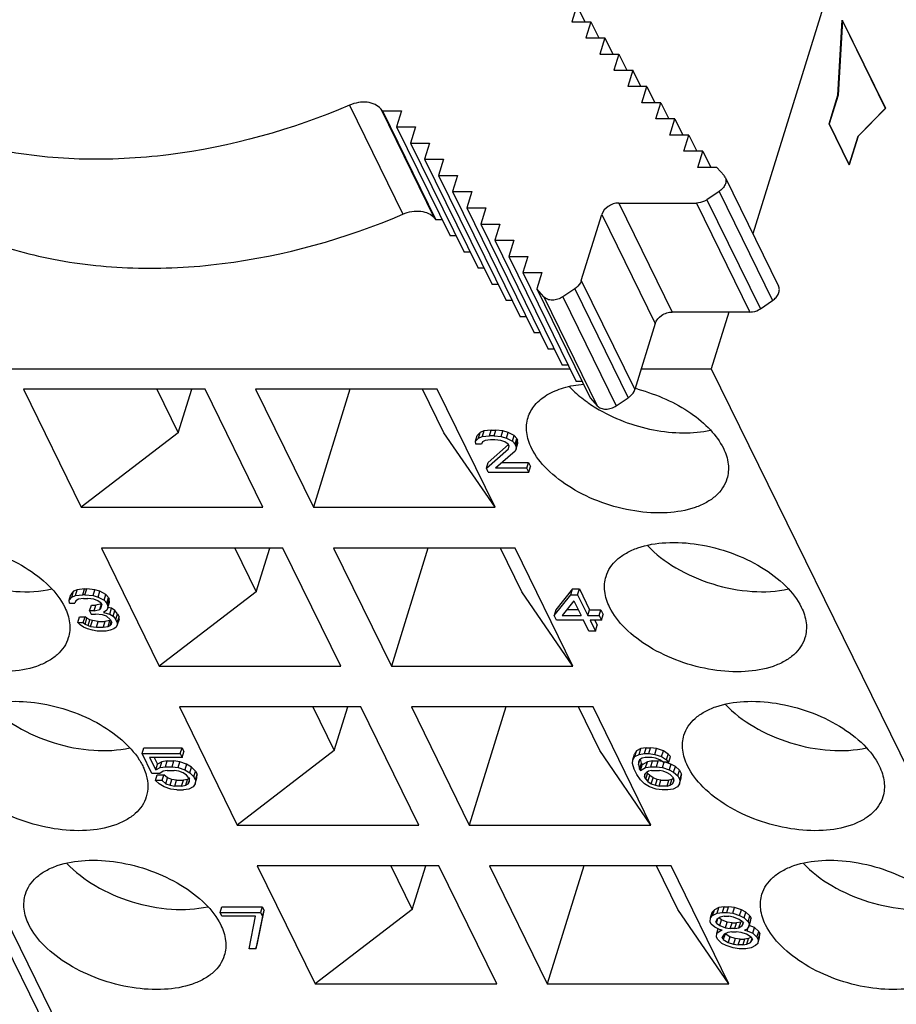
# Model space of a CAD drawing. Header units: millimetres. Extents: x 0 to 420, y 0 to 297.
# Tile 21 of 76: x 168 to 176, y 46 to 55. Entities that reach past the tile are written whole.
import ezdxf

# ---------------------------------------------------------------- set-up
doc = ezdxf.new("R2010")
doc.units = ezdxf.units.MM
doc.header["$LTSCALE"] = 23.1
doc.layers.get('0').update_dxf_attribs({"linetype": 'CONTINUOUS'})
doc.layers.add('INTFCLR_139', color=7, linetype='CONTINUOUS')

msp = doc.modelspace()

# ---------------------------------------------------------------- linework, layer by layer
at = {"color": 9, "linetype": 'CONTINUOUS'}
for p, q in [((177.31116, 27.44457), (159.4633, 63.81468)), ((171.17374, 54.01404), (171.66181, 53.01946)), ((171.46049, 53.98107), (171.94856, 52.98649)), ((174.54752, 53.22479), (175.03558, 52.23021)), ((174.43789, 53.15096), (174.92596, 52.15638)), ((173.63194, 53.12037), (174.12, 52.12579)), ((174.3416, 53.12037), (174.82966, 52.12579)), ((173.47685, 53.01592), (173.96492, 52.02135)), ((173.29035, 52.41238), (173.77841, 51.41781)), ((173.23155, 52.33853), (173.71962, 51.34396)), ((172.94825, 52.2647), (173.43632, 51.27012)), ((173.12193, 52.2647), (173.60999, 51.27012))]:
    msp.add_line(p, q, dxfattribs=at)
at = {"color": 7, "linetype": 'CONTINUOUS'}
for p, q in [((176.39719, 57.82177), (174.85747, 52.83923)), ((173.24893, 54.92327), (173.20329, 54.77558)), ((173.24893, 54.92327), (173.32141, 54.77558)), ((173.20329, 54.77558), (173.37695, 54.77558)), ((173.37695, 54.77558), (173.33131, 54.62788)), ((173.37695, 54.77558), (173.44943, 54.62788)), ((173.33131, 54.62788), (173.50498, 54.62788)), ((173.50498, 54.62788), (173.45933, 54.48019)), ((173.50498, 54.62788), (173.57745, 54.48019)), ((173.45933, 54.48019), (173.633, 54.48019)), ((173.633, 54.48019), (173.58736, 54.3325)), ((173.633, 54.48019), (173.70548, 54.3325)), ((173.58736, 54.3325), (173.76102, 54.3325)), ((173.76102, 54.3325), (173.71538, 54.1848)), ((173.8335, 54.1848), (173.76102, 54.3325)), ((173.88904, 54.1848), (173.71538, 54.1848)), ((173.8434, 54.03711), (173.88904, 54.1848)), ((173.88904, 54.1848), (173.96152, 54.03711)), ((174.01706, 54.03711), (173.8434, 54.03711)), ((173.97142, 53.88942), (174.01706, 54.03711)), ((174.01706, 54.03711), (174.08954, 53.88942)), ((171.476, 53.96317), (171.46049, 53.98107)), ((171.476, 53.96317), (171.64966, 53.96317)), ((171.476, 53.96317), (171.96406, 52.9686)), ((171.64966, 53.96317), (171.60402, 53.81548)), ((174.14509, 53.88942), (173.97142, 53.88942)), ((174.09945, 53.74172), (174.14509, 53.88942)), ((174.14509, 53.88942), (174.21756, 53.74172)), ((171.60402, 53.81548), (171.77768, 53.81548)), ((171.60402, 53.81548), (172.09209, 52.8209)), ((171.77768, 53.81548), (171.73204, 53.66779)), ((171.73204, 53.66779), (171.90571, 53.66779)), ((171.73204, 53.66779), (172.22011, 52.67321)), ((171.90571, 53.66779), (171.86006, 53.52009)), ((174.27311, 53.74172), (174.09945, 53.74172)), ((174.22747, 53.59403), (174.27311, 53.74172)), ((174.27311, 53.74172), (174.34559, 53.59403)), ((174.40113, 53.59403), (174.22747, 53.59403)), ((174.35549, 53.44633), (174.40113, 53.59403)), ((174.40113, 53.59403), (174.47361, 53.44633)), ((171.86006, 53.52009), (172.03373, 53.52009)), ((171.86006, 53.52009), (172.34813, 52.52552)), ((172.03373, 53.52009), (171.98809, 53.3724)), ((174.52915, 53.44633), (174.35549, 53.44633)), ((174.52915, 53.44633), (174.59316, 53.37249)), ((171.98809, 53.3724), (172.16175, 53.3724)), ((171.98809, 53.3724), (172.47615, 52.37782)), ((172.16175, 53.3724), (172.11611, 53.22471)), ((174.6032, 53.35738), (175.09126, 52.3628)), ((172.11611, 53.22471), (172.28977, 53.22471)), ((172.11611, 53.22471), (172.60418, 52.23013)), ((172.28977, 53.22471), (172.24413, 53.07701)), ((174.54752, 53.22479), (174.43789, 53.15096)), ((172.24413, 53.07701), (172.4178, 53.07701)), ((172.24413, 53.07701), (172.7322, 52.08244)), ((172.4178, 53.07701), (172.37215, 52.92932)), ((173.63194, 53.12037), (174.3416, 53.12037)), ((171.94856, 52.98649), (171.96406, 52.9686)), ((172.01961, 52.9686), (171.96406, 52.9686)), ((173.29035, 52.41238), (173.47685, 53.01592)), ((172.37215, 52.92932), (172.54582, 52.92932)), ((172.37215, 52.92932), (172.86022, 51.93474)), ((172.54582, 52.92932), (172.50018, 52.78162)), ((172.14763, 52.8209), (172.09209, 52.8209)), ((172.50018, 52.78162), (172.67384, 52.78162)), ((172.50018, 52.78162), (172.98824, 51.78705)), ((172.67384, 52.78162), (172.6282, 52.63393)), ((172.27565, 52.67321), (172.22011, 52.67321)), ((172.6282, 52.63393), (172.80186, 52.63393)), ((172.6282, 52.63393), (173.11627, 51.63935)), ((172.80186, 52.63393), (172.75622, 52.48624)), ((172.40368, 52.52552), (172.34813, 52.52552)), ((172.75622, 52.48624), (172.92988, 52.48624)), ((172.75622, 52.48624), (173.24429, 51.49166)), ((172.92988, 52.48624), (172.88424, 52.33854)), ((172.5317, 52.37782), (172.47615, 52.37782)), ((172.94825, 52.2647), (172.88424, 52.33854)), ((172.88424, 52.33854), (173.37231, 51.34397)), ((173.23155, 52.33853), (173.12193, 52.2647)), ((172.65972, 52.23013), (172.60418, 52.23013)), ((174.92596, 52.15638), (175.03558, 52.23021)), ((172.78774, 52.08244), (172.7322, 52.08244)), ((174.82966, 52.12579), (174.12, 52.12579)), ((174.63699, 52.12579), (174.47679, 51.60738)), ((173.96492, 52.02135), (173.77841, 51.41781)), ((172.91577, 51.93474), (172.86022, 51.93474)), ((173.04379, 51.78705), (172.98824, 51.78705)), ((165.5732, 51.60738), (173.1875, 51.60738)), ((178.38496, 25.49976), (165.5732, 51.60738)), ((173.17181, 51.63935), (173.11627, 51.63935)), ((173.837, 51.60738), (174.47679, 51.60738)), ((174.47679, 51.60738), (187.28855, 25.49976)), ((169.85554, 51.4209), (168.19764, 51.4209)), ((168.19764, 51.4209), (168.72638, 50.34344)), ((169.41602, 51.4209), (169.61161, 51.02232)), ((169.61161, 51.02232), (169.73478, 51.4209)), ((170.38428, 50.34344), (169.85554, 51.4209)), ((171.97398, 51.4209), (170.31607, 51.4209)), ((170.31607, 51.4209), (170.84481, 50.34344)), ((171.17777, 51.4209), (170.84481, 50.34344)), ((172.03707, 51.02232), (171.84148, 51.4209)), ((172.50272, 50.34344), (171.97398, 51.4209)), ((173.29983, 51.49166), (173.24429, 51.49166)), ((173.37231, 51.34397), (173.43632, 51.27012)), ((173.60999, 51.27012), (173.71962, 51.34396)), ((169.61161, 51.02232), (168.72638, 50.34344)), ((172.50272, 50.34344), (172.03707, 51.02232)), ((172.32373, 50.94633), (172.33987, 50.99855)), ((172.32373, 50.94633), (172.35082, 50.97455)), ((172.36696, 51.02677), (172.33987, 50.99855)), ((172.35082, 50.97455), (172.36696, 51.02677)), ((172.35082, 50.97455), (172.38483, 50.98865)), ((172.40097, 51.04088), (172.36696, 51.02677)), ((172.40097, 51.04088), (172.38483, 50.98865)), ((172.38483, 50.98865), (172.45301, 50.99571)), ((172.46915, 51.04793), (172.40097, 51.04088)), ((172.45301, 50.99571), (172.46915, 51.04793)), ((172.49395, 50.99571), (172.45301, 50.99571)), ((172.46915, 51.04793), (172.51008, 51.04793)), ((172.49395, 50.99571), (172.51008, 51.04793)), ((172.49395, 50.99571), (172.55881, 50.98865)), ((172.57495, 51.04088), (172.51008, 51.04793)), ((172.55881, 50.98865), (172.57495, 51.04088)), ((172.55881, 50.98865), (172.60667, 50.97455)), ((172.62281, 51.02677), (172.57495, 51.04088)), ((172.60667, 50.97455), (172.62281, 51.02677)), ((172.60667, 50.97455), (172.66145, 50.94633)), ((172.67759, 50.99855), (172.62281, 51.02677)), ((172.66145, 50.94633), (172.67759, 50.99855)), ((172.70167, 50.97034), (172.67759, 50.99855)), ((172.68553, 50.91812), (172.70167, 50.97034)), ((172.70167, 50.97034), (172.70859, 50.95623)), ((172.32734, 50.91812), (172.32373, 50.94633)), ((172.37851, 50.91812), (172.32734, 50.91812)), ((172.38859, 50.93928), (172.37851, 50.91812)), ((172.41237, 50.95339), (172.38859, 50.93928)), ((172.46008, 50.96044), (172.41237, 50.95339)), ((172.6257, 50.91491), (172.44055, 50.75167)), ((172.50102, 50.96044), (172.46008, 50.96044)), ((172.55565, 50.95339), (172.50102, 50.96044)), ((172.59327, 50.93928), (172.55565, 50.95339)), ((172.62413, 50.91812), (172.59327, 50.93928)), ((172.63105, 50.90401), (172.62413, 50.91812)), ((172.62443, 50.87579), (172.63105, 50.90401)), ((172.66145, 50.94633), (172.68553, 50.91812)), ((172.69245, 50.90401), (172.68553, 50.91812)), ((172.69245, 50.90401), (172.70859, 50.95623)), ((172.69245, 50.90401), (172.69607, 50.87579)), ((172.69607, 50.87579), (172.7122, 50.92802)), ((172.7122, 50.92802), (172.70859, 50.95623)), ((172.42441, 50.69945), (172.62443, 50.87579)), ((172.68598, 50.85463), (172.50628, 50.69945)), ((172.69607, 50.87579), (172.68598, 50.85463)), ((172.42441, 50.69945), (172.44055, 50.75167)), ((172.44172, 50.66418), (172.42441, 50.69945)), ((172.79284, 50.69945), (172.50628, 50.69945)), ((172.56676, 50.75167), (172.80897, 50.75167)), ((172.79284, 50.69945), (172.80897, 50.75167)), ((172.81014, 50.66418), (172.79284, 50.69945)), ((172.80897, 50.75167), (172.82628, 50.7164)), ((172.81014, 50.66418), (172.82628, 50.7164)), ((172.44172, 50.66418), (172.81014, 50.66418)), ((168.72638, 50.34344), (170.38428, 50.34344)), ((170.84481, 50.34344), (172.50272, 50.34344)), ((170.56731, 49.97047), (168.90941, 49.97047)), ((168.90941, 49.97047), (169.43815, 48.89301)), ((170.12778, 49.97047), (170.32337, 49.5719)), ((170.32337, 49.5719), (170.44654, 49.97047)), ((171.09605, 48.89301), (170.56731, 49.97047)), ((172.68574, 49.97047), (171.02784, 49.97047)), ((171.02784, 49.97047), (171.55658, 48.89301)), ((171.88954, 49.97047), (171.55658, 48.89301)), ((172.74883, 49.5719), (172.55324, 49.97047)), ((173.21448, 48.89301), (172.68574, 49.97047)), ((168.61393, 49.49591), (168.63007, 49.54813)), ((168.65623, 49.57634), (168.63007, 49.54813)), ((168.64009, 49.52412), (168.65623, 49.57634)), ((168.64009, 49.52412), (168.67317, 49.53823)), ((168.68931, 49.59045), (168.65623, 49.57634)), ((168.67317, 49.53823), (168.68931, 49.59045)), ((168.67317, 49.53823), (168.73972, 49.54528)), ((168.75586, 49.59751), (168.68931, 49.59045)), ((168.73972, 49.54528), (168.75586, 49.59751)), ((168.75972, 49.54528), (168.73972, 49.54528)), ((168.75586, 49.59751), (168.77586, 49.59751)), ((168.75972, 49.54528), (168.77586, 49.59751)), ((168.75972, 49.54528), (168.83319, 49.53823)), ((168.84933, 49.59045), (168.77586, 49.59751)), ((168.83319, 49.53823), (168.84933, 49.59045)), ((168.83319, 49.53823), (168.88012, 49.52412)), ((168.89626, 49.57634), (168.84933, 49.59045)), ((168.88012, 49.52412), (168.89626, 49.57634)), ((168.95011, 49.54813), (168.89626, 49.57634)), ((168.93397, 49.49591), (168.95011, 49.54813)), ((168.97395, 49.51992), (168.95011, 49.54813)), ((170.32337, 49.5719), (169.43815, 48.89301)), ((173.21448, 48.89301), (172.74883, 49.5719)), ((173.04332, 49.35483), (173.19548, 49.54528)), ((173.21161, 49.59751), (173.05946, 49.40706)), ((173.19548, 49.54528), (173.21161, 49.59751)), ((173.19548, 49.54528), (173.25688, 49.54528)), ((173.21161, 49.59751), (173.27302, 49.59751)), ((173.25688, 49.54528), (173.27302, 49.59751)), ((173.25688, 49.54528), (173.35034, 49.35483)), ((173.27302, 49.59751), (173.36648, 49.40706)), ((168.61393, 49.49591), (168.64009, 49.52412)), ((168.61778, 49.46769), (168.61393, 49.49591)), ((168.61778, 49.46769), (168.66779, 49.46769)), ((168.6774, 49.48885), (168.66779, 49.46769)), ((168.70048, 49.50296), (168.6774, 49.48885)), ((168.74703, 49.51002), (168.70048, 49.50296)), ((168.74703, 49.51002), (168.78703, 49.51002)), ((168.8405, 49.50296), (168.78703, 49.51002)), ((168.80241, 49.39716), (168.81855, 49.44938)), ((168.81855, 49.44938), (168.85855, 49.44938)), ((168.87742, 49.48885), (168.8405, 49.50296)), ((168.84241, 49.39716), (168.85855, 49.44938)), ((168.91008, 49.46307), (168.85855, 49.44938)), ((168.90781, 49.46769), (168.87742, 49.48885)), ((168.88012, 49.52412), (168.93397, 49.49591)), ((168.8955, 49.41126), (168.91096, 49.46128)), ((168.90781, 49.46769), (168.91473, 49.45359)), ((168.90858, 49.42537), (168.91473, 49.45359)), ((168.93397, 49.49591), (168.95782, 49.46769)), ((168.95782, 49.46769), (168.97395, 49.51992)), ((168.96474, 49.45359), (168.95782, 49.46769)), ((168.96474, 49.45359), (168.98088, 49.50581)), ((168.96474, 49.45359), (168.96858, 49.42537)), ((168.96858, 49.42537), (168.98472, 49.47759)), ((168.97395, 49.51992), (168.98088, 49.50581)), ((168.98472, 49.47759), (168.98088, 49.50581)), ((173.22317, 49.48885), (173.11496, 49.35483)), ((173.22317, 49.48885), (173.28894, 49.35483)), ((168.84241, 49.39716), (168.80241, 49.39716)), ((168.80241, 49.39716), (168.81626, 49.36894)), ((168.81626, 49.36894), (168.85626, 49.36894)), ((168.84241, 49.39716), (168.8955, 49.41126)), ((168.91973, 49.36189), (168.85626, 49.36894)), ((168.8955, 49.41126), (168.90858, 49.42537)), ((168.95665, 49.34778), (168.91973, 49.36189)), ((168.95897, 49.40421), (168.92935, 49.38305)), ((168.92935, 49.38305), (168.98627, 49.36894)), ((168.96858, 49.42537), (168.95897, 49.40421)), ((169.00241, 49.42116), (168.96978, 49.42925)), ((168.98627, 49.36894), (169.00241, 49.42116)), ((168.98627, 49.36894), (169.01666, 49.34778)), ((169.0328, 49.4), (169.00241, 49.42116)), ((169.01666, 49.34778), (169.0328, 49.4)), ((169.05665, 49.37179), (169.0328, 49.4)), ((169.04051, 49.31957), (169.05665, 49.37179)), ((169.05665, 49.37179), (169.07049, 49.34357)), ((173.05946, 49.40706), (173.04332, 49.35483)), ((173.06409, 49.31251), (173.04332, 49.35483)), ((173.11496, 49.35483), (173.28894, 49.35483)), ((173.26331, 49.40706), (173.15712, 49.40706)), ((173.35034, 49.35483), (173.36648, 49.40706)), ((173.35034, 49.35483), (173.45268, 49.35483)), ((173.36648, 49.40706), (173.46882, 49.40706)), ((173.45268, 49.35483), (173.46882, 49.40706)), ((173.45268, 49.35483), (173.47345, 49.31251)), ((173.46882, 49.40706), (173.48959, 49.36473)), ((173.47345, 49.31251), (173.48959, 49.36473)), ((168.69432, 49.29135), (168.71045, 49.34357)), ((168.69432, 49.29135), (168.74432, 49.29135)), ((168.7147, 49.27019), (168.69432, 49.29135)), ((168.71045, 49.34357), (168.76046, 49.34357)), ((168.74509, 49.24903), (168.7147, 49.27019)), ((168.74432, 49.29135), (168.76046, 49.34357)), ((168.74432, 49.29135), (168.76124, 49.27724)), ((168.77738, 49.32946), (168.76046, 49.34357)), ((168.76124, 49.27724), (168.77738, 49.32946)), ((168.76124, 49.27724), (168.78817, 49.26314)), ((168.80431, 49.31536), (168.77738, 49.32946)), ((168.78817, 49.26314), (168.80431, 49.31536)), ((168.78817, 49.26314), (168.81163, 49.25608)), ((168.82777, 49.3083), (168.80431, 49.31536)), ((168.81163, 49.25608), (168.82777, 49.3083)), ((168.88124, 49.30125), (168.82777, 49.3083)), ((168.8651, 49.24903), (168.88124, 49.30125)), ((168.88124, 49.30125), (168.94124, 49.30125)), ((168.94124, 49.30125), (168.92511, 49.24903)), ((168.98779, 49.3083), (168.94124, 49.30125)), ((168.9905, 49.31957), (168.95665, 49.34778)), ((168.97165, 49.25608), (168.98779, 49.3083)), ((168.97165, 49.25608), (168.98819, 49.26314)), ((168.9946, 49.31121), (168.98779, 49.3083)), ((168.98819, 49.26314), (168.99978, 49.30065)), ((168.98819, 49.26314), (169.00127, 49.27724)), ((168.9905, 49.31957), (169.00435, 49.29135)), ((169.00127, 49.27724), (169.00435, 49.29135)), ((169.01666, 49.34778), (169.04051, 49.31957)), ((169.05435, 49.29135), (169.04051, 49.31957)), ((169.05474, 49.27019), (169.04512, 49.24903)), ((169.05435, 49.29135), (169.07049, 49.34357)), ((169.05435, 49.29135), (169.05474, 49.27019)), ((169.07087, 49.32241), (169.05474, 49.27019)), ((169.07087, 49.32241), (169.07049, 49.34357)), ((173.3097, 49.31251), (173.06409, 49.31251)), ((173.35816, 49.21376), (173.3097, 49.31251)), ((173.47345, 49.31251), (173.37111, 49.31251)), ((173.37111, 49.31251), (173.41957, 49.21376)), ((173.41287, 49.31251), (173.43571, 49.26598)), ((173.41957, 49.21376), (173.43571, 49.26598)), ((168.78201, 49.23492), (168.74509, 49.24903)), ((168.82894, 49.22081), (168.78201, 49.23492)), ((168.81163, 49.25608), (168.8651, 49.24903)), ((168.87241, 49.21376), (168.82894, 49.22081)), ((168.8651, 49.24903), (168.92511, 49.24903)), ((168.95241, 49.21376), (168.87241, 49.21376)), ((168.92511, 49.24903), (168.97165, 49.25608)), ((168.98896, 49.22081), (168.95241, 49.21376)), ((169.02204, 49.23492), (168.98896, 49.22081)), ((169.04512, 49.24903), (169.02204, 49.23492)), ((173.41957, 49.21376), (173.35816, 49.21376)), ((169.43815, 48.89301), (171.09605, 48.89301)), ((171.55658, 48.89301), (173.21448, 48.89301)), ((171.27907, 48.52005), (169.62117, 48.52005)), ((169.62117, 48.52005), (170.14991, 47.44259)), ((170.83955, 48.52005), (171.03514, 48.12147)), ((171.03514, 48.12147), (171.15831, 48.52005)), ((171.80781, 47.44259), (171.27907, 48.52005)), ((173.3975, 48.52005), (171.7396, 48.52005)), ((171.7396, 48.52005), (172.26834, 47.44259)), ((172.6013, 48.52005), (172.26834, 47.44259)), ((173.4606, 48.12147), (173.26501, 48.52005)), ((173.92624, 47.44259), (173.3975, 48.52005)), ((169.28147, 48.09486), (169.2976, 48.14708)), ((169.28147, 48.09486), (169.62942, 48.09486)), ((169.37147, 47.91146), (169.28147, 48.09486)), ((169.2976, 48.14708), (169.64556, 48.14708)), ((169.62942, 48.09486), (169.64556, 48.14708)), ((169.62942, 48.09486), (169.64673, 48.05959)), ((169.64556, 48.14708), (169.66287, 48.11181)), ((169.64673, 48.05959), (169.66287, 48.11181)), ((171.03514, 48.12147), (170.14991, 47.44259)), ((173.92624, 47.44259), (173.4606, 48.12147)), ((173.79395, 48.11887), (173.77709, 48.09065)), ((173.77781, 48.06665), (173.79395, 48.11887)), ((173.83473, 48.14003), (173.79395, 48.11887)), ((173.8186, 48.08781), (173.83473, 48.14003)), ((173.8186, 48.08781), (173.8663, 48.09486)), ((173.88244, 48.14708), (173.83473, 48.14003)), ((173.8663, 48.09486), (173.88244, 48.14708)), ((173.8663, 48.09486), (173.90724, 48.09486)), ((173.88244, 48.14708), (173.92338, 48.14708)), ((173.90724, 48.09486), (173.92338, 48.14708)), ((173.90724, 48.09486), (173.96187, 48.08781)), ((173.97801, 48.14003), (173.92338, 48.14708)), ((173.96187, 48.08781), (173.97801, 48.14003)), ((174.03956, 48.11887), (173.97801, 48.14003)), ((174.02343, 48.06665), (174.03956, 48.11887)), ((174.08411, 48.09065), (174.03956, 48.11887)), ((169.64673, 48.05959), (169.34994, 48.05959)), ((169.34994, 48.05959), (169.40533, 47.94673)), ((169.39171, 48.05959), (169.42147, 47.99895)), ((169.46225, 48.02012), (169.42147, 47.99895)), ((169.44611, 47.96789), (169.46225, 48.02012)), ((169.50996, 48.02717), (169.46225, 48.02012)), ((169.49382, 47.97495), (169.50996, 48.02717)), ((169.50996, 48.02717), (169.57136, 48.02717)), ((169.55523, 47.97495), (169.57136, 48.02717)), ((169.626, 48.02012), (169.57136, 48.02717)), ((169.60986, 47.96789), (169.626, 48.02012)), ((169.68755, 47.99895), (169.626, 48.02012)), ((173.75779, 48.00316), (173.76095, 48.03843)), ((173.77179, 47.95379), (173.75779, 48.00316)), ((173.76095, 48.03843), (173.77709, 48.09065)), ((173.76095, 48.03843), (173.77781, 48.06665)), ((173.77781, 48.06665), (173.8186, 48.08781)), ((173.82236, 48.03843), (173.81227, 48.01727)), ((173.81227, 48.01727), (173.81242, 47.99611)), ((173.81242, 47.99611), (173.82621, 48.04072)), ((173.84614, 48.05254), (173.82236, 48.03843)), ((173.82296, 47.95379), (173.8391, 48.00601)), ((173.8391, 48.00601), (173.82991, 48.04291)), ((173.8391, 48.00601), (173.84602, 47.9919)), ((173.89358, 48.02012), (173.84602, 47.9919)), ((173.87338, 48.05959), (173.84614, 48.05254)), ((173.93478, 48.05959), (173.87338, 48.05959)), ((173.87744, 47.96789), (173.89358, 48.02012)), ((173.94129, 48.02717), (173.89358, 48.02012)), ((173.92515, 47.97495), (173.94129, 48.02717)), ((173.96894, 48.05254), (173.93478, 48.05959)), ((173.94129, 48.02717), (173.99246, 48.02717)), ((173.96187, 48.08781), (174.02343, 48.06665)), ((174.00657, 48.03843), (173.96894, 48.05254)), ((173.97632, 47.97495), (173.99246, 48.02717)), ((174.03007, 48.02231), (173.99246, 48.02717)), ((174.03742, 48.01727), (174.00657, 48.03843)), ((174.02343, 48.06665), (174.06797, 48.03843)), ((174.03095, 47.96789), (174.04621, 48.01727)), ((174.08859, 48.01727), (174.03742, 48.01727)), ((174.10864, 47.99895), (174.05537, 48.01727)), ((174.06797, 48.03843), (174.08411, 48.09065)), ((174.06797, 48.03843), (174.08859, 48.01727)), ((174.10473, 48.06949), (174.08411, 48.09065)), ((174.08859, 48.01727), (174.10473, 48.06949)), ((169.4431, 47.91146), (169.37147, 47.91146)), ((169.40533, 47.94673), (169.42147, 47.99895)), ((169.40533, 47.94673), (169.44611, 47.96789)), ((169.47365, 47.93263), (169.4431, 47.91146)), ((169.44611, 47.96789), (169.49382, 47.97495)), ((169.51113, 47.93968), (169.47365, 47.93263)), ((169.49382, 47.97495), (169.55523, 47.97495)), ((169.51113, 47.93968), (169.57253, 47.93968)), ((169.55523, 47.97495), (169.60986, 47.96789)), ((169.61693, 47.93263), (169.57253, 47.93968)), ((169.60986, 47.96789), (169.67141, 47.94673)), ((169.65456, 47.91852), (169.61693, 47.93263)), ((169.68541, 47.89736), (169.65456, 47.91852)), ((169.68755, 47.99895), (169.67141, 47.94673)), ((169.67141, 47.94673), (169.71596, 47.91852)), ((169.7321, 47.97074), (169.68755, 47.99895)), ((169.71596, 47.91852), (169.7321, 47.97074)), ((169.71596, 47.91852), (169.75374, 47.88325)), ((169.76987, 47.93547), (169.7321, 47.97074)), ((169.75374, 47.88325), (169.76987, 47.93547)), ((169.76987, 47.93547), (169.78372, 47.90726)), ((173.79602, 47.90441), (173.77179, 47.95379)), ((173.81242, 47.99611), (173.82296, 47.95379)), ((173.82296, 47.95379), (173.82988, 47.93968)), ((173.82988, 47.93968), (173.84602, 47.9919)), ((173.82988, 47.93968), (173.87744, 47.96789)), ((173.8812, 47.91852), (173.86766, 47.90441)), ((173.86781, 47.88325), (173.87752, 47.91468)), ((173.87744, 47.96789), (173.92515, 47.97495)), ((173.87819, 47.86209), (173.89433, 47.91431)), ((173.90498, 47.93263), (173.8812, 47.91852)), ((173.88977, 47.9236), (173.89433, 47.91431)), ((173.91495, 47.89315), (173.89433, 47.91431)), ((173.93222, 47.93968), (173.90498, 47.93263)), ((173.92515, 47.97495), (173.97632, 47.97495)), ((173.93222, 47.93968), (174.00386, 47.93968)), ((173.97632, 47.97495), (174.03095, 47.96789)), ((174.03802, 47.93263), (174.00386, 47.93968)), ((174.03095, 47.96789), (174.0925, 47.94673)), ((174.07565, 47.91852), (174.03802, 47.93263)), ((174.10304, 47.90441), (174.07565, 47.91852)), ((174.10864, 47.99895), (174.0925, 47.94673)), ((174.0925, 47.94673), (174.13359, 47.92557)), ((174.14973, 47.97779), (174.10864, 47.99895)), ((174.13359, 47.92557), (174.14973, 47.97779)), ((174.13359, 47.92557), (174.17137, 47.8903)), ((174.1875, 47.94252), (174.14973, 47.97779)), ((174.17137, 47.8903), (174.1875, 47.94252)), ((174.1875, 47.94252), (174.20481, 47.90726)), ((169.40262, 47.84798), (169.41876, 47.9002)), ((169.46402, 47.84798), (169.40262, 47.84798)), ((169.43693, 47.81977), (169.40262, 47.84798)), ((169.41876, 47.9002), (169.48016, 47.9002)), ((169.46402, 47.84798), (169.48016, 47.9002)), ((169.46402, 47.84798), (169.49834, 47.81977)), ((169.51447, 47.87199), (169.48016, 47.9002)), ((169.49834, 47.81977), (169.51447, 47.87199)), ((169.5521, 47.85788), (169.51447, 47.87199)), ((169.53596, 47.80566), (169.5521, 47.85788)), ((169.5965, 47.85083), (169.5521, 47.85788)), ((169.58036, 47.7986), (169.5965, 47.85083)), ((169.5965, 47.85083), (169.6579, 47.85083)), ((169.64176, 47.7986), (169.6579, 47.85083)), ((169.69538, 47.85788), (169.6579, 47.85083)), ((169.67924, 47.80566), (169.69538, 47.85788)), ((169.70603, 47.8762), (169.68541, 47.89736)), ((169.71059, 47.8669), (169.69538, 47.85788)), ((169.70302, 47.81977), (169.71302, 47.85214)), ((169.70302, 47.81977), (169.7131, 47.84093)), ((169.70603, 47.8762), (169.71295, 47.86209)), ((169.7131, 47.84093), (169.71295, 47.86209)), ((169.76758, 47.85503), (169.75374, 47.88325)), ((169.76442, 47.81977), (169.78056, 47.87199)), ((169.76758, 47.85503), (169.76442, 47.81977)), ((169.76758, 47.85503), (169.78372, 47.90726)), ((169.78056, 47.87199), (169.78372, 47.90726)), ((173.83048, 47.85503), (173.79602, 47.90441)), ((173.86826, 47.81977), (173.83048, 47.85503)), ((173.86766, 47.90441), (173.86781, 47.88325)), ((173.87819, 47.86209), (173.86781, 47.88325)), ((173.87819, 47.86209), (173.89881, 47.84093)), ((173.89881, 47.84093), (173.91495, 47.89315)), ((173.89881, 47.84093), (173.92966, 47.81977)), ((173.9458, 47.87199), (173.91495, 47.89315)), ((173.92966, 47.81977), (173.9458, 47.87199)), ((173.98343, 47.85788), (173.9458, 47.87199)), ((173.96729, 47.80566), (173.98343, 47.85788)), ((174.01759, 47.85083), (173.98343, 47.85788)), ((174.00145, 47.7986), (174.01759, 47.85083)), ((174.01759, 47.85083), (174.08923, 47.85083)), ((174.07309, 47.7986), (174.08923, 47.85083)), ((174.11647, 47.85788), (174.08923, 47.85083)), ((174.10033, 47.80566), (174.11647, 47.85788)), ((174.12366, 47.88325), (174.10304, 47.90441)), ((174.13168, 47.8669), (174.11647, 47.85788)), ((174.12366, 47.88325), (174.13404, 47.86209)), ((174.13411, 47.85214), (174.12411, 47.81977)), ((174.12411, 47.81977), (174.13419, 47.84093)), ((174.13419, 47.84093), (174.13404, 47.86209)), ((174.17137, 47.8903), (174.18867, 47.85503)), ((174.18551, 47.81977), (174.20165, 47.87199)), ((174.18867, 47.85503), (174.18551, 47.81977)), ((174.18867, 47.85503), (174.20481, 47.90726)), ((174.20165, 47.87199), (174.20481, 47.90726)), ((169.48148, 47.79155), (169.43693, 47.81977)), ((169.54303, 47.77039), (169.48148, 47.79155)), ((169.49834, 47.81977), (169.53596, 47.80566)), ((169.53596, 47.80566), (169.58036, 47.7986)), ((169.59767, 47.76334), (169.54303, 47.77039)), ((169.64176, 47.7986), (169.58036, 47.7986)), ((169.59767, 47.76334), (169.65907, 47.76334)), ((169.64176, 47.7986), (169.67924, 47.80566)), ((169.70678, 47.77039), (169.65907, 47.76334)), ((169.67924, 47.80566), (169.70302, 47.81977)), ((169.74756, 47.79155), (169.70678, 47.77039)), ((169.76442, 47.81977), (169.74756, 47.79155)), ((173.91281, 47.79155), (173.86826, 47.81977)), ((173.97436, 47.77039), (173.91281, 47.79155)), ((173.92966, 47.81977), (173.96729, 47.80566)), ((173.96729, 47.80566), (174.00145, 47.7986)), ((174.02899, 47.76334), (173.97436, 47.77039)), ((174.07309, 47.7986), (174.00145, 47.7986)), ((174.08016, 47.76334), (174.02899, 47.76334)), ((174.07309, 47.7986), (174.10033, 47.80566)), ((174.12787, 47.77039), (174.08016, 47.76334)), ((174.10033, 47.80566), (174.12411, 47.81977)), ((174.16866, 47.79155), (174.12787, 47.77039)), ((174.18551, 47.81977), (174.16866, 47.79155)), ((170.14991, 47.44259), (171.80781, 47.44259)), ((172.26834, 47.44259), (173.92624, 47.44259)), ((171.99084, 47.06963), (170.33294, 47.06963)), ((170.33294, 47.06963), (170.86168, 45.99217)), ((171.55131, 47.06963), (171.7469, 46.67105)), ((171.7469, 46.67105), (171.87007, 47.06963)), ((172.51958, 45.99217), (171.99084, 47.06963)), ((174.10927, 47.06963), (172.45137, 47.06963)), ((172.45137, 47.06963), (172.98011, 45.99217)), ((173.31307, 47.06963), (172.98011, 45.99217)), ((174.17236, 46.67105), (173.97677, 47.06963)), ((174.63801, 45.99217), (174.10927, 47.06963)), ((169.99323, 46.64444), (170.00937, 46.69666)), ((170.00937, 46.69666), (170.37779, 46.69666)), ((170.3358, 46.36513), (170.3951, 46.66139)), ((170.37779, 46.69666), (170.36166, 46.64444)), ((170.37779, 46.69666), (170.3951, 46.66139)), ((170.37896, 46.60917), (170.3951, 46.66139)), ((171.7469, 46.67105), (170.86168, 45.99217)), ((174.63801, 45.99217), (174.17236, 46.67105)), ((174.50571, 46.66844), (174.48539, 46.64728)), ((174.48957, 46.61622), (174.50571, 46.66844)), ((174.5465, 46.68961), (174.50571, 46.66844)), ((174.53036, 46.63738), (174.5465, 46.68961)), ((174.59421, 46.69666), (174.5465, 46.68961)), ((174.57807, 46.64444), (174.59421, 46.69666)), ((174.59421, 46.69666), (174.63514, 46.69666)), ((174.619, 46.64444), (174.63514, 46.69666)), ((174.68977, 46.68961), (174.63514, 46.69666)), ((174.67364, 46.63738), (174.68977, 46.68961)), ((174.75133, 46.66844), (174.68977, 46.68961)), ((174.73519, 46.61622), (174.75133, 46.66844)), ((174.79241, 46.64728), (174.75133, 46.66844)), ((169.99323, 46.64444), (170.36166, 46.64444)), ((170.01054, 46.60917), (169.99323, 46.64444)), ((170.31756, 46.60917), (170.01054, 46.60917)), ((170.25826, 46.31291), (170.31756, 46.60917)), ((170.37896, 46.60917), (170.31966, 46.31291)), ((170.36166, 46.64444), (170.37896, 46.60917)), ((174.4661, 46.55979), (174.46926, 46.59506)), ((174.46926, 46.59506), (174.48539, 46.64728)), ((174.46926, 46.59506), (174.48957, 46.61622)), ((174.48957, 46.61622), (174.53036, 46.63738)), ((174.52735, 46.58095), (174.51727, 46.55979)), ((174.52419, 46.54569), (174.53719, 46.58777)), ((174.5579, 46.60212), (174.52735, 46.58095)), ((174.53036, 46.63738), (174.57807, 46.64444)), ((174.57118, 46.57675), (174.5461, 46.59394)), ((174.55504, 46.52452), (174.57118, 46.57675)), ((174.59538, 46.60917), (174.5579, 46.60212)), ((174.6225, 46.55559), (174.57118, 46.57675)), ((174.57807, 46.64444), (174.619, 46.64444)), ((174.59538, 46.60917), (174.63631, 46.60917)), ((174.619, 46.64444), (174.67364, 46.63738)), ((174.68071, 46.60212), (174.63631, 46.60917)), ((174.67364, 46.63738), (174.73519, 46.61622)), ((174.73203, 46.58095), (174.68071, 46.60212)), ((174.76288, 46.55979), (174.73203, 46.58095)), ((174.73519, 46.61622), (174.77628, 46.59506)), ((174.7571, 46.56376), (174.74531, 46.55559)), ((174.77628, 46.59506), (174.79241, 46.64728)), ((174.77628, 46.59506), (174.81405, 46.55979)), ((174.83019, 46.61201), (174.79241, 46.64728)), ((174.81405, 46.55979), (174.83019, 46.61201)), ((174.82444, 46.53863), (174.84057, 46.59085)), ((174.83019, 46.61201), (174.84057, 46.59085)), ((174.83395, 46.56264), (174.84057, 46.59085)), ((174.47648, 46.53863), (174.4661, 46.55979)), ((174.51079, 46.51042), (174.47648, 46.53863)), ((174.55188, 46.48926), (174.51079, 46.51042)), ((174.52419, 46.54569), (174.51727, 46.55979)), ((174.52419, 46.54569), (174.55504, 46.52452)), ((174.52825, 46.45399), (174.5409, 46.49491)), ((174.52825, 46.45399), (174.5588, 46.47515)), ((174.57581, 46.4822), (174.55188, 46.48926)), ((174.55504, 46.52452), (174.60636, 46.50336)), ((174.56222, 46.48621), (174.5588, 46.47515)), ((174.5588, 46.47515), (174.57581, 46.4822)), ((174.60636, 46.50336), (174.6225, 46.55559)), ((174.60636, 46.50336), (174.65076, 46.49631)), ((174.6669, 46.54853), (174.6225, 46.55559)), ((174.65076, 46.49631), (174.6669, 46.54853)), ((174.6917, 46.49631), (174.65076, 46.49631)), ((174.6669, 46.54853), (174.70783, 46.54853)), ((174.6917, 46.49631), (174.70783, 46.54853)), ((174.6917, 46.49631), (174.72917, 46.50336)), ((174.74531, 46.55559), (174.70783, 46.54853)), ((174.72917, 46.50336), (174.74531, 46.55559)), ((174.72917, 46.50336), (174.75972, 46.52452)), ((174.75972, 46.52452), (174.76763, 46.55012)), ((174.75972, 46.52452), (174.7698, 46.54569)), ((174.76288, 46.55979), (174.7698, 46.54569)), ((174.7975, 46.48926), (174.78049, 46.4822)), ((174.78049, 46.4822), (174.80442, 46.47515)), ((174.81781, 46.51042), (174.7975, 46.48926)), ((174.80442, 46.47515), (174.81413, 46.50658)), ((174.80442, 46.47515), (174.85574, 46.45399)), ((174.81405, 46.55979), (174.82444, 46.53863)), ((174.81781, 46.51042), (174.83395, 46.56264)), ((174.82444, 46.53863), (174.81781, 46.51042)), ((174.87188, 46.50621), (174.82277, 46.52646)), ((174.85574, 46.45399), (174.87188, 46.50621)), ((174.90965, 46.47094), (174.87188, 46.50621)), ((174.52509, 46.41872), (174.52825, 46.45399)), ((174.53548, 46.39756), (174.52509, 46.41872)), ((174.57325, 46.36229), (174.53548, 46.39756)), ((174.59312, 46.44693), (174.57626, 46.41872)), ((174.58665, 46.39756), (174.57626, 46.41872)), ((174.60278, 46.44978), (174.58665, 46.39756)), ((174.58665, 46.39756), (174.63119, 46.36934)), ((174.62713, 46.46104), (174.59312, 46.44693)), ((174.60231, 46.45075), (174.60278, 46.44978)), ((174.64733, 46.42156), (174.60278, 46.44978)), ((174.6646, 46.46809), (174.62713, 46.46104)), ((174.64733, 46.42156), (174.63119, 46.36934)), ((174.69519, 46.40746), (174.64733, 46.42156)), ((174.6646, 46.46809), (174.70554, 46.46809)), ((174.69519, 46.40746), (174.67905, 46.35523)), ((174.73959, 46.4004), (174.69519, 46.40746)), ((174.74994, 46.46104), (174.70554, 46.46809)), ((174.72345, 46.34818), (174.73959, 46.4004)), ((174.73959, 46.4004), (174.78052, 46.4004)), ((174.7978, 46.44693), (174.74994, 46.46104)), ((174.78052, 46.4004), (174.76439, 46.34818)), ((174.818, 46.40746), (174.78052, 46.4004)), ((174.84235, 46.41872), (174.7978, 46.44693)), ((174.80186, 46.35523), (174.818, 46.40746)), ((174.84276, 46.41773), (174.818, 46.40746)), ((174.84774, 46.40773), (174.83587, 46.36934)), ((174.83587, 46.36934), (174.85273, 46.39756)), ((174.84235, 46.41872), (174.85273, 46.39756)), ((174.85574, 46.45399), (174.89352, 46.41872)), ((174.89352, 46.41872), (174.90965, 46.47094)), ((174.89352, 46.41872), (174.9039, 46.39756)), ((174.90074, 46.36229), (174.91688, 46.41451)), ((174.9039, 46.39756), (174.90074, 46.36229)), ((174.9039, 46.39756), (174.92004, 46.44978)), ((174.90965, 46.47094), (174.92004, 46.44978)), ((174.91688, 46.41451), (174.92004, 46.44978)), ((170.31966, 46.31291), (170.25826, 46.31291)), ((170.31966, 46.31291), (170.3358, 46.36513)), ((174.61434, 46.34113), (174.57325, 46.36229)), ((174.67589, 46.31997), (174.61434, 46.34113)), ((174.63119, 46.36934), (174.67905, 46.35523)), ((174.73052, 46.31291), (174.67589, 46.31997)), ((174.67905, 46.35523), (174.72345, 46.34818)), ((174.76439, 46.34818), (174.72345, 46.34818)), ((174.79193, 46.31291), (174.73052, 46.31291)), ((174.76439, 46.34818), (174.80186, 46.35523)), ((174.83964, 46.31997), (174.79193, 46.31291)), ((174.80186, 46.35523), (174.83587, 46.36934)), ((174.88042, 46.34113), (174.83964, 46.31997)), ((174.90074, 46.36229), (174.88042, 46.34113)), ((170.86168, 45.99217), (172.51958, 45.99217)), ((172.98011, 45.99217), (174.63801, 45.99217))]:
    msp.add_line(p, q, dxfattribs=at)
for centre, radius, start, end in [((174.53961, 53.32608), 0.07087, 26.208935, 40.916258), ((173.38805, 49.83605), 1.63903, 75.173237, 76.142936), ((174.07836, 52.33293), 1.26392, 234.423552, 235.284213), ((174.1205, 52.39475), 1.33873, 235.308376, 238.655833)]:
    msp.add_arc(centre, radius, start, end, dxfattribs=at)
for points, knots in [([(171.17374, 54.01404), (170.64934, 53.78952), (169.82406, 53.55767), (168.72136, 53.50095), (167.9483, 53.58627), (167.2442, 53.79696), (166.72768, 54.07686), (166.3776, 54.3557), (166.15, 54.58724), (165.95628, 54.84173), (165.8507, 55.02558), (165.80434, 55.12005)], [0, 0, 0, 0, 0.284916, 0.4207791, 0.5498403, 0.671386, 0.7857105, 0.8406684, 0.8944617, 0.9474405, 1, 1, 1, 1]), ([(166.2924, 54.12547), (166.33877, 54.031), (166.44435, 53.84715), (166.63807, 53.59266), (166.86567, 53.36112), (167.21576, 53.08228), (167.73228, 52.80238), (168.43638, 52.59169), (169.20943, 52.50637), (170.31213, 52.5631), (171.1374, 52.79494), (171.66181, 53.01946)], [0, 0, 0, 0, 0.0525599, 0.1055392, 0.1593329, 0.2142911, 0.3286157, 0.450161, 0.5792215, 0.7150839, 1, 1, 1, 1]), ([(171.46049, 53.98107), (171.44605, 53.99773), (171.40712, 54.02589), (171.3348, 54.04453), (171.25392, 54.04136), (171.20006, 54.02531), (171.17374, 54.01404)], [0, 0, 0, 0, 0.2160058, 0.4554666, 0.7195019, 1, 1, 1, 1]), ([(174.60319, 53.35738), (174.60812, 53.34734), (174.61313, 53.32344), (174.60418, 53.28655), (174.58162, 53.25196), (174.55981, 53.23307), (174.54752, 53.22479)], [0, 0, 0, 0, 0.2156068, 0.4510367, 0.7142304, 1, 1, 1, 1]), ([(174.43789, 53.15096), (174.43068, 53.1461), (174.40123, 53.1292), (174.36685, 53.12037), (174.3416, 53.12037)], [0, 0, 0, 0, 0.2561164, 1, 1, 1, 1]), ([(171.66181, 53.01946), (171.68812, 53.03073), (171.74199, 53.04678), (171.82287, 53.04996), (171.89519, 53.03131), (171.93412, 53.00315), (171.94856, 52.98649)], [0, 0, 0, 0, 0.2804983, 0.5445335, 0.7839944, 1, 1, 1, 1]), ([(173.63194, 53.12037), (173.61524, 53.12037), (173.58099, 53.11442), (173.52183, 53.08603), (173.48614, 53.04598), (173.47685, 53.01592)], [0, 0, 0, 0, 0.2549303, 0.5196299, 1, 1, 1, 1]), ([(173.29035, 52.41238), (173.28817, 52.40534), (173.27547, 52.37597), (173.25182, 52.35218), (173.23155, 52.33853)], [0, 0, 0, 0, 0.2319012, 1, 1, 1, 1]), ([(175.03558, 52.23021), (175.04788, 52.23849), (175.06969, 52.25739), (175.09225, 52.29197), (175.1012, 52.32886), (175.09619, 52.35276), (175.09126, 52.3628)], [0, 0, 0, 0, 0.2857698, 0.5489636, 0.7843934, 1, 1, 1, 1]), ([(173.12193, 52.2647), (173.10754, 52.25501), (173.07643, 52.23994), (173.02734, 52.23156), (172.98183, 52.23843), (172.95696, 52.25465), (172.94825, 52.2647)], [0, 0, 0, 0, 0.2778703, 0.5453199, 0.7869222, 1, 1, 1, 1]), ([(174.82966, 52.12579), (174.83788, 52.12579), (174.8718, 52.12867), (174.90461, 52.142), (174.92596, 52.15638)], [0, 0, 0, 0, 0.2420398, 1, 1, 1, 1]), ([(173.96492, 52.02135), (173.97421, 52.05141), (174.0099, 52.09146), (174.06906, 52.11985), (174.10331, 52.12579), (174.12, 52.12579)], [0, 0, 0, 0, 0.4803704, 0.74507, 1, 1, 1, 1]), ([(172.8044, 51.16265), (172.81721, 51.2041), (172.86366, 51.28598), (172.97969, 51.37863), (173.13359, 51.44173), (173.24958, 51.46203), (173.3115, 51.46773)], [0, 0, 0, 0, 0.2084895, 0.4381164, 0.7011839, 1, 1, 1, 1]), ([(173.18058, 51.44633), (173.19228, 51.43372), (173.24266, 51.38245), (173.29857, 51.33674), (173.34302, 51.30494)], [0, 0, 0, 0, 0.2393701, 1, 1, 1, 1]), ([(173.71962, 51.34396), (173.72671, 51.34873), (173.75172, 51.36823), (173.77155, 51.39561), (173.77841, 51.41781)], [0, 0, 0, 0, 0.2687814, 1, 1, 1, 1]), ([(173.80748, 51.42052), (173.89482, 51.39739), (174.0626, 51.3381), (174.28753, 51.21362), (174.46827, 51.06343), (174.55705, 50.94333), (174.58706, 50.88217)], [0, 0, 0, 0, 0.2789554, 0.5465732, 0.789666, 1, 1, 1, 1]), ([(173.42412, 51.25139), (173.58409, 51.15387), (173.85255, 51.05323), (174.21336, 51.01419), (174.38917, 51.02987), (174.47008, 51.04836)], [0, 0, 0, 0, 0.5176464, 0.7706935, 1, 1, 1, 1]), ([(173.43632, 51.27012), (173.44503, 51.26008), (173.4699, 51.24385), (173.51541, 51.23698), (173.5645, 51.24537), (173.59561, 51.26044), (173.60999, 51.27012)], [0, 0, 0, 0, 0.213078, 0.4546804, 0.7221299, 1, 1, 1, 1]), ([(172.83704, 50.88217), (172.81483, 50.92743), (172.78374, 51.02031), (172.79099, 51.11922), (172.8044, 51.16265)], [0, 0, 0, 0, 0.5258845, 1, 1, 1, 1]), ([(174.6197, 50.60168), (174.6108, 50.57287), (174.58355, 50.51615), (174.51883, 50.44323), (174.43241, 50.38325), (174.28557, 50.31931), (174.06212, 50.28246), (173.77167, 50.30094), (173.47505, 50.37798), (173.20235, 50.50611), (172.98083, 50.67196), (172.87206, 50.81081), (172.83704, 50.88217)], [0, 0, 0, 0, 0.0431704, 0.088623, 0.1380952, 0.1925641, 0.3167318, 0.4576977, 0.6066353, 0.7528449, 0.8862252, 1, 1, 1, 1]), ([(174.58706, 50.88217), (174.60927, 50.8369), (174.64036, 50.74402), (174.63312, 50.64511), (174.6197, 50.60168)], [0, 0, 0, 0, 0.5258845, 1, 1, 1, 1]), ([(166.79242, 49.71223), (166.80133, 49.74104), (166.82858, 49.79776), (166.89329, 49.87068), (166.97971, 49.93066), (167.12655, 49.9946), (167.35001, 50.03145), (167.64045, 50.01297), (167.93707, 49.93593), (168.20977, 49.8078), (168.43129, 49.64195), (168.54006, 49.5031), (168.57508, 49.43174)], [0, 0, 0, 0, 0.0431704, 0.088623, 0.1380952, 0.1925641, 0.3167318, 0.4576977, 0.6066353, 0.7528449, 0.8862252, 1, 1, 1, 1]), ([(167.1686, 49.99591), (167.24372, 49.91488), (167.43297, 49.77226), (167.76203, 49.63032), (168.11381, 49.56208), (168.35043, 49.57334), (168.4581, 49.59794)], [0, 0, 0, 0, 0.2370078, 0.5000835, 0.7631094, 1, 1, 1, 1]), ([(173.51617, 49.71223), (173.52507, 49.74104), (173.55232, 49.79776), (173.61703, 49.87068), (173.70346, 49.93066), (173.8503, 49.9946), (174.07375, 50.03145), (174.3642, 50.01297), (174.66082, 49.93593), (174.93351, 49.8078), (175.15503, 49.64195), (175.26381, 49.5031), (175.29882, 49.43174)], [0, 0, 0, 0, 0.0431704, 0.088623, 0.1380952, 0.1925641, 0.3167318, 0.4576977, 0.6066353, 0.7528449, 0.8862252, 1, 1, 1, 1]), ([(173.89235, 49.99591), (173.96747, 49.91488), (174.15672, 49.77226), (174.48578, 49.63032), (174.83755, 49.56208), (175.07418, 49.57334), (175.18184, 49.59794)], [0, 0, 0, 0, 0.2370078, 0.5000835, 0.7631094, 1, 1, 1, 1]), ([(173.54881, 49.43174), (173.5266, 49.47701), (173.4955, 49.56989), (173.50275, 49.6688), (173.51617, 49.71223)], [0, 0, 0, 0, 0.5258845, 1, 1, 1, 1]), ([(168.60772, 49.15126), (168.59882, 49.12244), (168.57157, 49.06573), (168.50685, 48.9928), (168.42043, 48.93283), (168.27359, 48.86889), (168.05014, 48.83204), (167.75969, 48.85052), (167.46307, 48.92756), (167.19037, 49.05569), (166.96885, 49.22154), (166.86008, 49.36039), (166.82506, 49.43174)], [0, 0, 0, 0, 0.0431704, 0.088623, 0.1380952, 0.1925641, 0.3167318, 0.4576977, 0.6066353, 0.7528449, 0.8862252, 1, 1, 1, 1]), ([(168.57508, 49.43174), (168.59729, 49.38648), (168.62838, 49.2936), (168.62114, 49.19469), (168.60772, 49.15126)], [0, 0, 0, 0, 0.5258845, 1, 1, 1, 1]), ([(175.33146, 49.15126), (175.32256, 49.12244), (175.29531, 49.06573), (175.2306, 48.9928), (175.14417, 48.93283), (174.99734, 48.86889), (174.77388, 48.83204), (174.48344, 48.85052), (174.18682, 48.92756), (173.91412, 49.05569), (173.6926, 49.22154), (173.58382, 49.36039), (173.54881, 49.43174)], [0, 0, 0, 0, 0.0431704, 0.088623, 0.1380952, 0.1925641, 0.3167318, 0.4576977, 0.6066353, 0.7528449, 0.8862252, 1, 1, 1, 1]), ([(175.29882, 49.43174), (175.32104, 49.38648), (175.35213, 49.2936), (175.34488, 49.19469), (175.33146, 49.15126)], [0, 0, 0, 0, 0.5258845, 1, 1, 1, 1]), ([(167.50419, 48.2618), (167.51276, 48.28955), (167.5386, 48.34414), (167.62322, 48.4424), (167.78722, 48.53217), (168.03012, 48.57839), (168.3078, 48.56849), (168.59494, 48.50318), (168.86492, 48.38864), (169.09232, 48.23596), (169.2113, 48.10666), (169.25451, 48.03872)], [0, 0, 0, 0, 0.0429187, 0.0879526, 0.1897679, 0.3114645, 0.4499825, 0.5975669, 0.744449, 0.8809883, 1, 1, 1, 1]), ([(167.88037, 48.54549), (167.95549, 48.46445), (168.14474, 48.32183), (168.4738, 48.17989), (168.82557, 48.11166), (169.0622, 48.12291), (169.16986, 48.14752)], [0, 0, 0, 0, 0.2370078, 0.5000835, 0.7631094, 1, 1, 1, 1]), ([(174.22793, 48.2618), (174.23684, 48.29062), (174.26409, 48.34733), (174.3288, 48.42026), (174.41522, 48.48024), (174.56206, 48.54418), (174.78551, 48.58102), (175.07596, 48.56255), (175.37258, 48.48551), (175.64528, 48.35738), (175.8668, 48.19152), (175.97557, 48.05267), (176.01059, 47.98132)], [0, 0, 0, 0, 0.0431704, 0.088623, 0.1380952, 0.1925641, 0.3167318, 0.4576977, 0.6066353, 0.7528449, 0.8862252, 1, 1, 1, 1]), ([(174.60411, 48.54549), (174.67923, 48.46445), (174.86848, 48.32183), (175.19754, 48.17989), (175.54932, 48.11166), (175.78594, 48.12291), (175.89361, 48.14752)], [0, 0, 0, 0, 0.2370078, 0.5000835, 0.7631094, 1, 1, 1, 1]), ([(174.26057, 47.98132), (174.23836, 48.02658), (174.20727, 48.11946), (174.21452, 48.21837), (174.22793, 48.2618)], [0, 0, 0, 0, 0.5258845, 1, 1, 1, 1]), ([(169.25451, 48.03872), (169.25752, 48.03398), (169.26907, 48.01529), (169.27964, 47.996), (169.28684, 47.98132)], [0, 0, 0, 0, 0.2557129, 1, 1, 1, 1]), ([(169.31948, 47.70084), (169.31058, 47.67202), (169.28333, 47.61531), (169.21862, 47.54238), (169.13219, 47.4824), (168.98535, 47.41847), (168.7619, 47.38162), (168.47145, 47.40009), (168.17483, 47.47713), (167.90214, 47.60526), (167.68062, 47.77112), (167.57184, 47.90997), (167.53683, 47.98132)], [0, 0, 0, 0, 0.0431704, 0.088623, 0.1380952, 0.1925641, 0.3167318, 0.4576977, 0.6066353, 0.7528449, 0.8862252, 1, 1, 1, 1]), ([(169.28684, 47.98132), (169.29028, 47.97432), (169.30303, 47.94686), (169.31336, 47.91826), (169.31933, 47.89659)], [0, 0, 0, 0, 0.2575191, 1, 1, 1, 1]), ([(176.04323, 47.70084), (176.03433, 47.67202), (176.00708, 47.61531), (175.94236, 47.54238), (175.85594, 47.4824), (175.7091, 47.41847), (175.48565, 47.38162), (175.1952, 47.40009), (174.89858, 47.47713), (174.62588, 47.60526), (174.40436, 47.77112), (174.29559, 47.90997), (174.26057, 47.98132)], [0, 0, 0, 0, 0.0431704, 0.088623, 0.1380952, 0.1925641, 0.3167318, 0.4576977, 0.6066353, 0.7528449, 0.8862252, 1, 1, 1, 1]), ([(176.01059, 47.98132), (176.0328, 47.93606), (176.06389, 47.84318), (176.05665, 47.74427), (176.04323, 47.70084)], [0, 0, 0, 0, 0.5258845, 1, 1, 1, 1]), ([(169.31933, 47.89659), (169.32835, 47.86389), (169.33852, 47.79784), (169.32893, 47.73142), (169.31948, 47.70084)], [0, 0, 0, 0, 0.5145642, 1, 1, 1, 1]), ([(168.21595, 46.81138), (168.22485, 46.8402), (168.2521, 46.89691), (168.31682, 46.96984), (168.40324, 47.02981), (168.55008, 47.09375), (168.77353, 47.1306), (169.06398, 47.11212), (169.3606, 47.03508), (169.6333, 46.90695), (169.85482, 46.7411), (169.96359, 46.60225), (169.99861, 46.5309)], [0, 0, 0, 0, 0.0431704, 0.088623, 0.1380952, 0.1925641, 0.3167318, 0.4576977, 0.6066353, 0.7528449, 0.8862252, 1, 1, 1, 1]), ([(174.9397, 46.81138), (174.9486, 46.8402), (174.97585, 46.89691), (175.04056, 46.96984), (175.12699, 47.02981), (175.27383, 47.09375), (175.49728, 47.1306), (175.78773, 47.11212), (176.08435, 47.03508), (176.35704, 46.90695), (176.57856, 46.7411), (176.68734, 46.60225), (176.72235, 46.5309)], [0, 0, 0, 0, 0.0431704, 0.088623, 0.1380952, 0.1925641, 0.3167318, 0.4576977, 0.6066353, 0.7528449, 0.8862252, 1, 1, 1, 1]), ([(168.59213, 47.09506), (168.66725, 47.01403), (168.8565, 46.87141), (169.18556, 46.72947), (169.53734, 46.66123), (169.77396, 46.67249), (169.88163, 46.69709)], [0, 0, 0, 0, 0.2370078, 0.5000835, 0.7631094, 1, 1, 1, 1]), ([(175.31588, 47.09506), (175.391, 47.01403), (175.58025, 46.87141), (175.90931, 46.72947), (176.26108, 46.66123), (176.49771, 46.67249), (176.60537, 46.69709)], [0, 0, 0, 0, 0.2370078, 0.5000835, 0.7631094, 1, 1, 1, 1]), ([(168.24859, 46.5309), (168.22638, 46.57616), (168.19529, 46.66904), (168.20253, 46.76795), (168.21595, 46.81138)], [0, 0, 0, 0, 0.5258845, 1, 1, 1, 1]), ([(174.97234, 46.5309), (174.95013, 46.57616), (174.91903, 46.66904), (174.92628, 46.76795), (174.9397, 46.81138)], [0, 0, 0, 0, 0.5258845, 1, 1, 1, 1]), ([(170.03125, 46.25041), (170.02234, 46.2216), (169.99509, 46.16488), (169.93038, 46.09196), (169.84396, 46.03198), (169.69712, 45.96804), (169.47366, 45.93119), (169.18322, 45.94967), (168.8866, 46.02671), (168.6139, 46.15484), (168.39238, 46.32069), (168.28361, 46.45954), (168.24859, 46.5309)], [0, 0, 0, 0, 0.0431704, 0.088623, 0.1380952, 0.1925641, 0.3167318, 0.4576977, 0.6066353, 0.7528449, 0.8862252, 1, 1, 1, 1]), ([(169.99861, 46.5309), (170.02082, 46.48563), (170.05191, 46.39275), (170.04466, 46.29384), (170.03125, 46.25041)], [0, 0, 0, 0, 0.5258845, 1, 1, 1, 1]), ([(176.75499, 46.25041), (176.74609, 46.2216), (176.71884, 46.16488), (176.65413, 46.09196), (176.5677, 46.03198), (176.42086, 45.96804), (176.19741, 45.93119), (175.90696, 45.94967), (175.61034, 46.02671), (175.33765, 46.15484), (175.11613, 46.32069), (175.00735, 46.45954), (174.97234, 46.5309)], [0, 0, 0, 0, 0.0431704, 0.088623, 0.1380952, 0.1925641, 0.3167318, 0.4576977, 0.6066353, 0.7528449, 0.8862252, 1, 1, 1, 1])]:
    msp.add_open_spline(points, degree=3, knots=knots, dxfattribs=at)
at = {"layer": 'INTFCLR_139', "color": 7, "linetype": 'CONTINUOUS'}
for p, q in [((175.63346, 54.10423), (175.67303, 54.78956)), ((175.67355, 54.78798), (175.63407, 54.10423)), ((175.67303, 54.78956), (176.06739, 53.98593)), ((176.06743, 53.98534), (175.67355, 54.78798)), ((175.55277, 53.84312), (175.63346, 54.10423)), ((175.63407, 54.10423), (175.55338, 53.84312)), ((176.06739, 53.98593), (175.81648, 53.73126)), ((175.81709, 53.73126), (176.06743, 53.98534)), ((175.73579, 53.47015), (175.55277, 53.84312)), ((175.55338, 53.84312), (175.73641, 53.47015)), ((175.81648, 53.73126), (175.73579, 53.47015)), ((175.73641, 53.47015), (175.81709, 53.73126))]:
    msp.add_line(p, q, dxfattribs=at)

doc.saveas('drawing.dxf')
